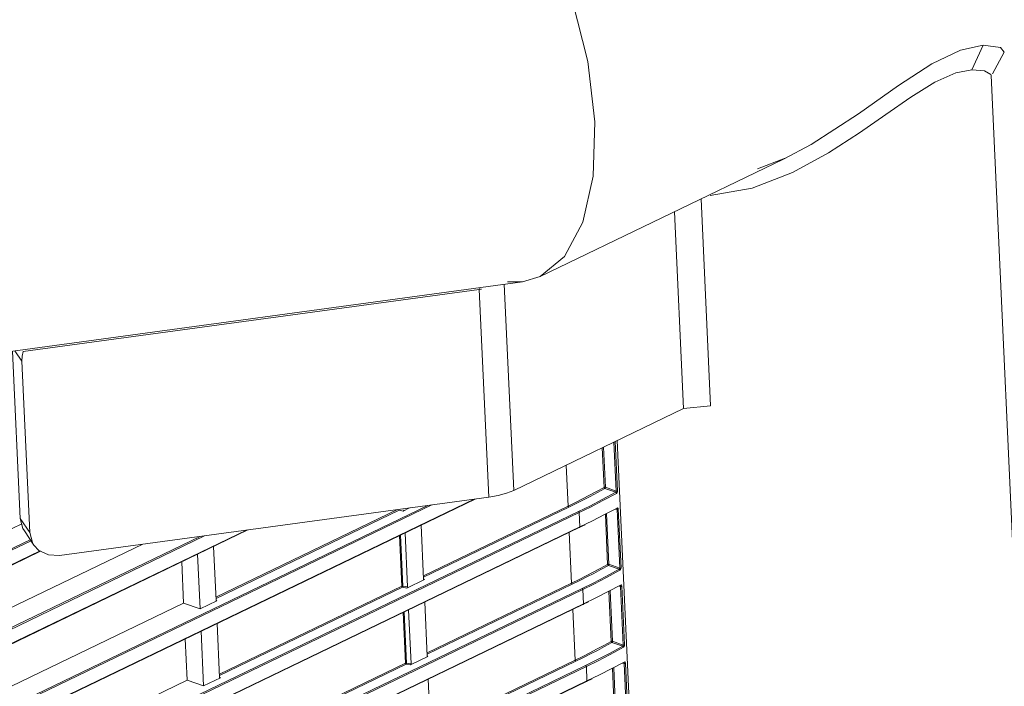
# Model space of a CAD drawing. Header units: millimetres. Extents: x 3925 to 5043, y -86 to 778.
# Tile 160 of 164: x 4893 to 4918, y 485 to 502. Entities that reach past the tile are written whole.
import ezdxf

# ---------------------------------------------------------------- set-up
doc = ezdxf.new("R2010")
doc.units = ezdxf.units.MM
doc.header["$LTSCALE"] = 46.255
doc.layers.add('140-155102-0DXF_CONTINUOUS_LINE', color=7, linetype='CONTINUOUS')
doc.layers.add('H30-LEFT-COVDXF_CONTINUOUS_LINE', color=7, linetype='CONTINUOUS')

msp = doc.modelspace()

# ---------------------------------------------------------------- linework, layer by layer
at = {"layer": '140-155102-0DXF_CONTINUOUS_LINE', "color": 7, "linetype": 'Continuous', "lineweight": 0}
for p, q in [((4917.6257, 501.6237), (4917.0393, 501.4958)), ((4917.6257, 501.6237), (4917.3353, 500.9948)), ((4918.0711, 501.5614), (4917.6257, 501.6237)), ((4917.8588, 500.8944), (4918.1623, 501.443)), ((4918.1622, 501.4429), (4918.0711, 501.5614)), ((4917.6593, 500.9668), (4917.3353, 500.9948)), ((4917.8269, 500.8496), (4921.6102, 418.6435)), ((4913.2196, 499.0825), (4912.5055, 498.7022)), ((4913.6626, 498.864), (4912.7393, 498.3637)), ((4906.2779, 495.7014), (4912.5055, 498.7022)), ((4911.8474, 498.4587), (4912.5495, 498.7285)), ((4910.6426, 492.3892), (4910.3988, 497.6871)), ((4909.9462, 492.3165), (4909.7142, 497.3572)), ((4906.8965, 496.2099), (4906.2775, 495.7013)), ((4840.6442, 486.7079), (4905.8286, 495.5663)), ((4905.8286, 495.5663), (4905.4371, 495.5617)), ((4906.2775, 495.7013), (4905.8286, 495.5663)), ((4904.7177, 495.3685), (4893.0374, 493.7812)), ((4904.7177, 495.3685), (4904.7247, 495.3926)), ((4904.9626, 490.0473), (4904.7177, 495.3685)), ((4905.3588, 495.5025), (4905.6018, 490.2232)), ((4892.7624, 493.7907), (4892.9596, 489.5068)), ((4893.0025, 493.5322), (4892.8216, 493.7987)), ((4893.2043, 489.1462), (4893.0025, 493.5322)), ((4909.9462, 492.3165), (4905.6018, 490.2232)), ((4909.9462, 492.3165), (4910.6426, 492.3892)), ((4908.2467, 491.4976), (4911.6208, 418.1835)), ((4893.9627, 488.5524), (4904.9626, 490.0473)), ((4892.9596, 489.5068), (4893.2043, 489.1462)), ((4893.0655, 489.1844), (4893.3103, 488.8238))]:
    msp.add_line(p, q, dxfattribs=at)
for points in [[(4902.6555, 507.75), (4903.047, 507.7546), (4903.9365, 507.452), (4904.8515, 506.7404), (4905.7211, 505.6739), (4906.4919, 504.3155), (4907.0952, 502.7916), (4907.4981, 501.2076), (4907.6807, 499.6636)], [(4917.0393, 501.4958), (4916.3107, 501.1472), (4915.4562, 500.5898), (4914.4291, 499.8623), (4913.2196, 499.0825)], [(4917.3353, 500.9948), (4916.9269, 500.9147), (4916.3876, 500.6791), (4915.7688, 500.2973), (4915.1316, 499.8516), (4914.4542, 499.3764), (4913.6626, 498.864)], [(4917.8268, 500.8511), (4917.8205, 500.8718), (4917.6593, 500.9668)], [(4907.6807, 499.6636), (4907.6357, 498.266), (4907.37, 497.0923), (4906.8965, 496.2099)], [(4912.7393, 498.3637), (4911.711, 497.964), (4910.6279, 497.7708)], [(4904.7177, 495.3685), (4904.7477, 495.3727), (4904.7776, 495.3771)], [(4893.0025, 493.5322), (4893.0088, 493.6598), (4893.0374, 493.7812)], [(4904.9626, 490.0473), (4905.2011, 490.0898), (4905.4172, 490.1493), (4905.6018, 490.2232)], [(4892.9596, 489.5068), (4893.0281, 489.2474), (4893.0656, 489.1845)], [(4893.3103, 488.8238), (4893.2728, 488.8868), (4893.2043, 489.1462)], [(4893.9627, 488.5524), (4893.6801, 488.5679), (4893.4397, 488.6854), (4893.3103, 488.8238)]]:
    msp.add_lwpolyline(points, dxfattribs=at)
at = {"layer": 'H30-LEFT-COVDXF_CONTINUOUS_LINE', "color": 7, "linetype": 'Continuous', "lineweight": 0}
for p, q in [((4907.9145, 490.2984), (4907.8677, 491.315)), ((4907.9483, 490.3019), (4907.901, 491.331)), ((4908.1659, 491.4587), (4908.2236, 490.2055)), ((4908.1993, 491.4748), (4908.2575, 490.209)), ((4906.9909, 489.8196), (4906.9426, 490.8692)), ((4908.2113, 490.1737), (4907.9332, 490.2712)), ((4908.2236, 490.2055), (4907.9483, 490.3019)), ((4908.2113, 490.1737), (4907.8677, 489.9872)), ((4908.23, 490.1465), (4907.886, 489.9598)), ((4903.3957, 489.8343), (4858.8417, 468.3661)), ((4858.8565, 467.9628), (4904.5824, 489.9956)), ((4903.5004, 489.8486), (4858.8593, 468.3383)), ((4858.8606, 467.9541), (4904.6131, 489.9998)), ((4902.9342, 489.7716), (4902.7722, 489.6936)), ((4903.2888, 488.0358), (4906.9909, 489.8196)), ((4903.2905, 488.0003), (4907.0086, 489.7919)), ((4907.9284, 489.6023), (4908.2474, 489.7693)), ((4908.2722, 489.7634), (4908.2791, 489.7393)), ((4907.2606, 489.6815), (4858.9324, 466.3947)), ((4907.2783, 489.6538), (4858.9501, 466.367)), ((4897.9734, 487.4897), (4902.6208, 489.729)), ((4897.9751, 487.4542), (4902.6624, 489.7128)), ((4902.7722, 489.6936), (4902.6624, 489.7128)), ((4907.2783, 489.6538), (4907.2951, 489.2876)), ((4908.0052, 488.327), (4907.9465, 489.6019)), ((4908.039, 488.3305), (4907.9797, 489.6193)), ((4908.2452, 489.7358), (4908.208, 489.7388)), ((4908.2452, 489.7358), (4908.3144, 488.2341)), ((4908.2791, 489.7393), (4908.3482, 488.2376)), ((4858.9472, 465.9914), (4907.2951, 489.2876)), ((4858.9514, 465.9827), (4907.2796, 489.2695)), ((4892.5544, 489.1504), (4892.9825, 489.3567)), ((4903.2291, 489.3329), (4903.2927, 487.9518)), ((4907.2796, 489.2695), (4907.4269, 489.3416)), ((4897.5708, 489.0427), (4858.7509, 470.3375)), ((4858.7658, 469.9341), (4898.7576, 489.204)), ((4897.6756, 489.057), (4858.7686, 470.3097)), ((4858.7699, 469.9255), (4898.7882, 489.2082)), ((4902.7355, 487.7691), (4902.6758, 489.0663)), ((4902.7612, 487.7731), (4902.7011, 489.0785)), ((4902.879, 487.7525), (4902.8155, 489.1336)), ((4907.0816, 487.8482), (4907.0219, 489.1454)), ((4893.2176, 488.9603), (4858.6602, 472.3089)), ((4893.2361, 488.9329), (4858.6779, 472.2811)), ((4892.6451, 487.179), (4896.0974, 488.8425)), ((4897.9137, 488.7868), (4897.9773, 487.4057)), ((4858.675, 471.9055), (4893.4693, 488.671)), ((4858.6792, 471.8968), (4893.4802, 488.6656)), ((4897.5667, 487.1853), (4897.5021, 488.5885)), ((4897.0971, 488.3933), (4897.1459, 487.3326)), ((4908.3021, 488.2024), (4908.0239, 488.2998)), ((4908.3144, 488.2341), (4908.039, 488.3305)), ((4908.3021, 488.2024), (4907.9584, 488.0159)), ((4908.3207, 488.1752), (4907.9767, 487.9884)), ((4898.0642, 485.5183), (4902.7355, 487.7691)), ((4898.0658, 485.4828), (4902.7531, 487.7414)), ((4902.8629, 487.7222), (4902.7531, 487.7414)), ((4902.879, 487.7525), (4902.7612, 487.7731)), ((4903.3108, 487.938), (4902.8629, 487.7222)), ((4903.3108, 487.938), (4903.3034, 487.9457)), ((4903.3796, 486.0644), (4907.0816, 487.8482)), ((4903.3812, 486.0289), (4907.0993, 487.8205)), ((4908.0191, 487.6309), (4908.3381, 487.7979)), ((4908.336, 487.7644), (4908.2987, 487.7675)), ((4908.336, 487.7644), (4908.4051, 486.2627)), ((4908.3629, 487.792), (4908.3699, 487.7679)), ((4908.3699, 487.7679), (4908.439, 486.2662)), ((4907.3514, 487.7101), (4859.0231, 464.4233)), ((4907.369, 487.6824), (4859.0408, 464.3956)), ((4907.369, 487.6824), (4907.3859, 487.3162)), ((4908.0959, 486.3556), (4908.0372, 487.6305)), ((4908.1298, 486.3591), (4908.0705, 487.6479)), ((4859.0379, 464.02), (4907.3859, 487.3162)), ((4859.0421, 464.0113), (4907.3703, 487.2981)), ((4892.7358, 485.2076), (4897.1459, 487.3326)), ((4897.1459, 487.3326), (4897.5667, 487.1853)), ((4897.9954, 487.3919), (4897.5667, 487.1853)), ((4897.9954, 487.3919), (4897.988, 487.3996)), ((4903.3199, 487.3615), (4903.3834, 485.9804)), ((4907.3703, 487.2981), (4907.5177, 487.3702)), ((4902.8262, 485.7977), (4902.7665, 487.0949)), ((4902.8519, 485.8017), (4902.7918, 487.1071)), ((4902.9697, 485.7811), (4902.9062, 487.1622)), ((4907.1724, 485.8768), (4907.1127, 487.174)), ((4898.0045, 486.8154), (4898.068, 485.4343)), ((4897.6574, 485.2139), (4897.5928, 486.6171)), ((4897.1878, 486.4219), (4897.2366, 485.3612)), ((4908.3928, 486.231), (4908.0492, 486.0445)), ((4908.3928, 486.231), (4908.1146, 486.3284)), ((4908.4051, 486.2627), (4908.1298, 486.3591)), ((4903.4015, 485.9666), (4903.3941, 485.9743)), ((4908.4114, 486.2038), (4908.0675, 486.017)), ((4907.4421, 485.7387), (4859.1139, 462.4519)), ((4898.1549, 483.5469), (4902.8262, 485.7977)), ((4898.1565, 483.5114), (4902.8438, 485.77)), ((4902.9537, 485.7508), (4902.8438, 485.77)), ((4902.9697, 485.7811), (4902.8519, 485.8017)), ((4903.4015, 485.9666), (4902.9537, 485.7508)), ((4903.4703, 484.093), (4907.1724, 485.8768)), ((4903.4719, 484.0575), (4907.19, 485.8491)), ((4908.1098, 485.6596), (4908.4288, 485.8265)), ((4908.4267, 485.793), (4908.3895, 485.7961)), ((4908.4267, 485.793), (4908.4958, 484.2913)), ((4908.4536, 485.8206), (4908.4606, 485.7966)), ((4908.4606, 485.7966), (4908.5297, 484.2948)), ((4907.4597, 485.711), (4859.1315, 462.4242)), ((4907.4597, 485.711), (4907.4766, 485.3448)), ((4908.1867, 484.3842), (4908.128, 485.6591)), ((4908.2205, 484.3877), (4908.1612, 485.6765)), ((4859.1287, 462.0486), (4907.4766, 485.3448)), ((4859.1328, 462.0399), (4907.461, 485.3267)), ((4892.8266, 483.2362), (4897.2366, 485.3612)), ((4897.2366, 485.3612), (4897.6574, 485.2139)), ((4898.0861, 485.4205), (4897.6574, 485.2139)), ((4898.0861, 485.4205), (4898.0787, 485.4282)), ((4903.4106, 485.3901), (4903.4742, 484.009)), ((4907.461, 485.3267), (4907.6084, 485.3988))]:
    msp.add_line(p, q, dxfattribs=at)
for points in [[(4906.9909, 489.8196), (4907.1852, 489.9147), (4907.3653, 490.0053), (4907.5419, 490.0966), (4907.7233, 490.1932), (4907.9145, 490.2984)], [(4907.0086, 489.7919), (4907.2031, 489.8871), (4907.3834, 489.9777), (4907.5601, 490.0691), (4907.7418, 490.1659), (4907.9332, 490.2712)], [(4907.9483, 490.3019), (4907.9367, 490.303), (4907.9243, 490.3017), (4907.9145, 490.2984)], [(4907.9332, 490.2712), (4907.9242, 490.2771), (4907.9173, 490.287), (4907.9145, 490.2984)], [(4907.9332, 490.2712), (4907.9402, 490.2784), (4907.9458, 490.2897), (4907.9483, 490.3019)], [(4908.2236, 490.2055), (4908.2236, 490.1943), (4908.22, 490.1831), (4908.2113, 490.1738)], [(4908.2113, 490.1738), (4908.2204, 490.1676), (4908.2272, 490.1578), (4908.23, 490.1466)], [(4908.2575, 490.209), (4908.2477, 490.2056), (4908.2354, 490.2044), (4908.2236, 490.2055)], [(4908.2575, 490.209), (4908.2555, 490.1873), (4908.2472, 490.1654), (4908.23, 490.1465)], [(4907.0086, 489.7919), (4906.9999, 489.7983), (4906.9936, 489.8083), (4906.9909, 489.8196)], [(4907.8677, 489.9872), (4907.5454, 489.8215), (4907.2606, 489.6815)], [(4907.886, 489.9598), (4907.5634, 489.7939), (4907.2783, 489.6538)], [(4908.2473, 489.7693), (4908.2455, 489.7591), (4908.2392, 489.7522)], [(4908.2474, 489.7693), (4908.2607, 489.7716), (4908.2722, 489.7634)], [(4907.2783, 489.6538), (4907.2756, 489.6651), (4907.2693, 489.6751), (4907.2606, 489.6815)], [(4907.2951, 489.2876), (4907.6155, 489.4443), (4907.9284, 489.6023)], [(4908.2367, 489.752), (4908.2376, 489.7518), (4908.243, 489.7477), (4908.2452, 489.7358)], [(4908.2452, 489.7358), (4908.257, 489.7347), (4908.2694, 489.736), (4908.2791, 489.7393)], [(4907.2951, 489.2876), (4907.2935, 489.2775), (4907.2879, 489.271), (4907.2796, 489.2695)], [(4907.0816, 487.8482), (4907.276, 487.9433), (4907.4561, 488.0339), (4907.6326, 488.1252), (4907.8141, 488.2218), (4908.0052, 488.327)], [(4907.0993, 487.8205), (4907.2938, 487.9157), (4907.4741, 488.0063), (4907.6509, 488.0977), (4907.8325, 488.1945), (4908.0239, 488.2998)], [(4908.039, 488.3305), (4908.0275, 488.3316), (4908.0151, 488.3303), (4908.0052, 488.327)], [(4908.0239, 488.2998), (4908.0149, 488.3057), (4908.0081, 488.3156), (4908.0052, 488.327)], [(4908.0239, 488.2998), (4908.031, 488.3071), (4908.0365, 488.3183), (4908.039, 488.3305)], [(4907.9584, 488.0159), (4907.6362, 487.8501), (4907.3514, 487.7101)], [(4908.3144, 488.2341), (4908.3143, 488.2229), (4908.3108, 488.2117), (4908.302, 488.2024)], [(4908.302, 488.2024), (4908.3111, 488.1962), (4908.3179, 488.1864), (4908.3207, 488.1752)], [(4908.3482, 488.2376), (4908.3385, 488.2343), (4908.3261, 488.233), (4908.3144, 488.2341)], [(4908.3482, 488.2376), (4908.3462, 488.2159), (4908.3379, 488.194), (4908.3207, 488.1752)], [(4902.7612, 487.7731), (4902.7518, 487.773), (4902.7428, 487.7717), (4902.7355, 487.7691)], [(4902.7355, 487.7691), (4902.7381, 487.7579), (4902.7444, 487.7478), (4902.7531, 487.7414)], [(4902.7531, 487.7414), (4902.7566, 487.7494), (4902.7596, 487.761), (4902.7612, 487.7731)], [(4907.0993, 487.8205), (4907.0907, 487.8269), (4907.0843, 487.8369), (4907.0816, 487.8482)], [(4907.9767, 487.9884), (4907.6541, 487.8225), (4907.369, 487.6824)], [(4908.3274, 487.7806), (4908.3284, 487.7804), (4908.3338, 487.7763), (4908.336, 487.7644)], [(4908.3381, 487.7979), (4908.3362, 487.7877), (4908.3299, 487.7808)], [(4908.336, 487.7644), (4908.3478, 487.7633), (4908.3601, 487.7646), (4908.3699, 487.7679)], [(4908.3381, 487.7979), (4908.3514, 487.8002), (4908.3629, 487.792)], [(4907.369, 487.6824), (4907.3664, 487.6937), (4907.36, 487.7037), (4907.3514, 487.7101)], [(4907.3859, 487.3162), (4907.7062, 487.4729), (4908.0191, 487.6309)], [(4907.3859, 487.3162), (4907.3842, 487.3061), (4907.3786, 487.2996), (4907.3703, 487.2981)], [(4907.1724, 485.8768), (4907.3667, 485.9719), (4907.5468, 486.0625), (4907.7233, 486.1538), (4907.9048, 486.2504), (4908.0959, 486.3556)], [(4907.19, 485.8491), (4907.3846, 485.9443), (4907.5649, 486.0349), (4907.7416, 486.1263), (4907.9233, 486.2231), (4908.1146, 486.3284)], [(4908.1298, 486.3591), (4908.1182, 486.3602), (4908.1058, 486.3589), (4908.0959, 486.3556)], [(4908.1146, 486.3284), (4908.1057, 486.3343), (4908.0988, 486.3442), (4908.0959, 486.3556)], [(4908.1146, 486.3284), (4908.1217, 486.3357), (4908.1272, 486.3469), (4908.1298, 486.3591)], [(4908.4051, 486.2627), (4908.4051, 486.2515), (4908.4015, 486.2403), (4908.3927, 486.231)], [(4908.3927, 486.231), (4908.4019, 486.2249), (4908.4086, 486.215), (4908.4114, 486.2038)], [(4908.439, 486.2662), (4908.4292, 486.2629), (4908.4169, 486.2616), (4908.4051, 486.2627)], [(4908.439, 486.2662), (4908.4369, 486.2445), (4908.4287, 486.2226), (4908.4114, 486.2038)], [(4908.0492, 486.0445), (4907.7269, 485.8788), (4907.4421, 485.7387)], [(4908.0675, 486.017), (4907.7449, 485.8512), (4907.4597, 485.711)], [(4902.8519, 485.8017), (4902.8425, 485.8016), (4902.8336, 485.8003), (4902.8262, 485.7977)], [(4902.8262, 485.7977), (4902.8288, 485.7865), (4902.8352, 485.7764), (4902.8438, 485.77)], [(4902.8438, 485.77), (4902.8474, 485.778), (4902.8503, 485.7896), (4902.8519, 485.8017)], [(4907.19, 485.8491), (4907.1814, 485.8555), (4907.175, 485.8655), (4907.1724, 485.8768)], [(4907.4597, 485.711), (4907.4571, 485.7223), (4907.4507, 485.7324), (4907.4421, 485.7387)], [(4908.4181, 485.8092), (4908.4191, 485.809), (4908.4245, 485.8049), (4908.4267, 485.793)], [(4908.4288, 485.8265), (4908.427, 485.8163), (4908.4206, 485.8094)], [(4908.4267, 485.793), (4908.4385, 485.7919), (4908.4508, 485.7932), (4908.4606, 485.7966)], [(4908.4288, 485.8265), (4908.4421, 485.8289), (4908.4536, 485.8206)], [(4907.4766, 485.3448), (4907.7969, 485.5015), (4908.1098, 485.6596)], [(4907.4766, 485.3448), (4907.4749, 485.3347), (4907.4693, 485.3282), (4907.461, 485.3267)]]:
    msp.add_lwpolyline(points, dxfattribs=at)
for centre, major_axis, ratio, start_param, end_param in [((4902.7702, 489.7164), (0.0085, 0.0237), 0.6734468, -2.5411617, -1.0218924), ((4902.8609, 487.745), (0.0085, 0.0237), 0.6734468, -2.5411617, -1.0218924), ((4903.3107, 487.9617), (0.01, 0.0245), 0.611812, 2.216664, 3.7359333), ((4897.9953, 487.4156), (0.01, 0.0245), 0.611812, 2.216664, 3.7359333), ((4903.4014, 485.9903), (0.01, 0.0245), 0.611812, 2.216664, 3.7359333), ((4902.9517, 485.7736), (0.0085, 0.0237), 0.6734468, -2.5411617, -1.0218924), ((4898.086, 485.4442), (0.01, 0.0245), 0.611812, 2.216664, 3.7359333)]:
    msp.add_ellipse(centre, major_axis=major_axis, ratio=ratio, start_param=start_param, end_param=end_param, dxfattribs=at)

doc.saveas('drawing.dxf')
